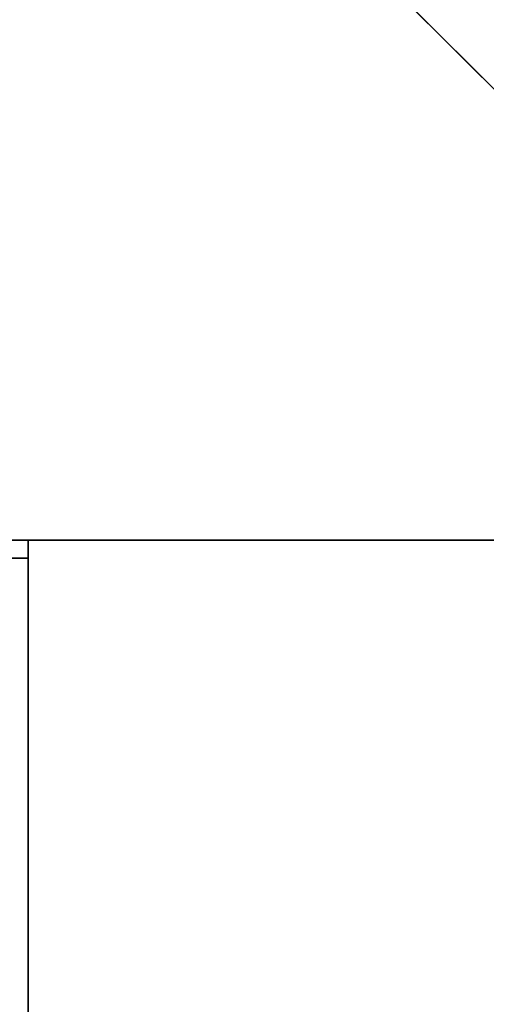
# Model space of a CAD drawing. Header units: millimetres. Extents: x -4098 to 12401, y -1536 to 11809.
# Tile 205 of 215: x 919 to 971, y 278 to 388. Entities that reach past the tile are written whole.
import ezdxf

# ---------------------------------------------------------------- set-up
doc = ezdxf.new("R2010")
doc.units = ezdxf.units.MM
for name, color, linetype, lineweight in [('Detail Dimensions', 4, 'Continuous', 35), ('Detail Dimensions @ 0.01', 4, 'Continuous', 35), ('Detail Dimensions @ 0.1', 4, 'Continuous', 35), ('Detail Dimensions @ 0.125', 4, 'Continuous', 35), ('Detail Dimensions @ 0.25', 4, 'Continuous', 35), ('Detail Dimensions @ 0.5', 4, 'Continuous', 35), ('Detail Dimensions @ 1 (1)', 4, 'Continuous', 35), ('Detail Dimensions @ 1 (2)', 4, 'Continuous', 35), ('Detail Dimensions @ 10', 4, 'Continuous', 35), ('Detail Dimensions @ 100', 4, 'Continuous', 35), ('Detail Dimensions @ 12', 4, 'Continuous', 35), ('Detail Dimensions @ 128', 4, 'Continuous', 35), ('Detail Dimensions @ 1536', 4, 'Continuous', 35), ('Detail Dimensions @ 16 (1)', 4, 'Continuous', 35), ('Detail Dimensions @ 16 (2)', 4, 'Continuous', 35), ('Detail Dimensions @ 192', 4, 'Continuous', 35), ('Detail Dimensions @ 2 (1)', 4, 'Continuous', 35), ('Detail Dimensions @ 2 (2)', 4, 'Continuous', 35), ('Detail Dimensions @ 20', 4, 'Continuous', 35), ('Detail Dimensions @ 24', 4, 'Continuous', 35), ('Detail Dimensions @ 30', 4, 'Continuous', 35), ('Detail Dimensions @ 32', 4, 'Continuous', 35), ('Detail Dimensions @ 384', 4, 'Continuous', 35), ('Detail Dimensions @ 4 (1)', 4, 'Continuous', 35), ('Detail Dimensions @ 4 (2)', 4, 'Continuous', 35), ('Detail Dimensions @ 40', 4, 'Continuous', 35), ('Detail Dimensions @ 48', 4, 'Continuous', 35), ('Detail Dimensions @ 5', 4, 'Continuous', 35), ('Detail Dimensions @ 50', 4, 'Continuous', 35), ('Detail Dimensions @ 64', 4, 'Continuous', 35), ('Detail Dimensions @ 768', 4, 'Continuous', 35), ('Detail Dimensions @ 8 (1)', 4, 'Continuous', 35), ('Detail Dimensions @ 8 (2)', 4, 'Continuous', 35), ('Detail Dimensions @ 96', 4, 'Continuous', 35), ('Top Unit - End', 4, 'Continuous', 35), ('Top Unit - Top', 4, 'Continuous', 35)]:
    doc.layers.add(name, color=color, linetype=linetype, lineweight=lineweight)
doc.styles.add('Arial-2.000', font='txt', dxfattribs={"height": 2})
doc.dimstyles.new('Dim-Style 2', dxfattribs={"dimtxt": 0.18, "dimasz": 1, "dimexe": 0.5, "dimexo": 0, "dimgap": 1, "dimtad": 1, "dimdec": 0, "dimzin": 0, "dimdsep": 46, "dimtxsty": 'Arial-2.000', "dimblk": 'OBLIQUE', "dimcen": 0.09, "dimclrd": 4, "dimclre": 4, "dimclrt": 4, "dimadec": 0, "dimazin": 0, "dimtfac": 1, "dimtdec": 4, "dimtmove": 0, "dimatfit": 1, "dimfxl": 1, "dimfxlon": 1, "dimtolj": 1, "dimtzin": 0, "dimlwd": 35, "dimlwe": 35, "dimarcsym": 0})

# ---------------------------------------------------------------- blocks, each defined once
blk = doc.blocks.new('_Oblique')
at = {"color": 0, "linetype": 'ByBlock', "lineweight": -2}
blk.add_line((-0.5, -0.5), (0.5, 0.5), dxfattribs=at)
blk = doc.blocks.new('*D35')
at = {"layer": 'Defpoints', "color": 0}
for p in [(920, 330), (1022.58, 330), (920, 0)]:
    blk.add_point(p, dxfattribs=at)
at = {"layer": 'Detail Dimensions', "color": 4, "linetype": 'Continuous', "lineweight": 35}
for p, q in [((1021.58, 330), (1023.08, 330)), ((1022.58, 0), (1022.58, 330)), ((1021.58, 0), (1023.08, 0))]:
    blk.add_line(p, q, dxfattribs=at)
at = {"layer": 'Detail Dimensions', "color": 4, "lineweight": 35}
for p, rotation in [((1022.58, 330), 90), ((1022.58, 0), 270)]:
    blk.add_blockref('_Oblique', p, dxfattribs=dict(at, rotation=rotation))
at = {"layer": 'Detail Dimensions', "color": 4, "insert": (1020.56, 165), "char_height": 2, "attachment_point": 5, "rotation": 90, "style": 'Arial-2.000'}
blk.add_mtext('\\A1;330', dxfattribs=at)
blk = doc.blocks.new('*D36')
at = {"layer": 'Defpoints', "color": 0}
for p in [(920, 330), (1022.58, 330), (920, 0)]:
    blk.add_point(p, dxfattribs=at)
at = {"layer": 'Detail Dimensions', "color": 4, "linetype": 'Continuous', "lineweight": 35}
for p, q in [((1010.58, 330), (1028.58, 330)), ((1022.58, 0), (1022.58, 330)), ((1010.58, 0), (1028.58, 0))]:
    blk.add_line(p, q, dxfattribs=at)
at = {"layer": 'Detail Dimensions', "color": 4, "lineweight": 35, "xscale": 12, "yscale": 12, "zscale": 12}
for p, rotation in [((1022.58, 330), 90), ((1022.58, 0), 270)]:
    blk.add_blockref('_Oblique', p, dxfattribs=dict(at, rotation=rotation))
at = {"layer": 'Detail Dimensions', "color": 4, "insert": (998.33, 165), "char_height": 24, "attachment_point": 5, "rotation": 90, "style": 'Arial-2.000'}
blk.add_mtext('\\A1;330', dxfattribs=at)
blk = doc.blocks.new('*D37')
at = {"layer": 'Defpoints', "color": 0}
for p in [(920, 330), (1022.58, 330), (920, 0)]:
    blk.add_point(p, dxfattribs=at)
at = {"layer": 'Detail Dimensions', "color": 4, "linetype": 'Continuous', "lineweight": 35}
for p, q in [((1021.58, 330), (1023.08, 330)), ((1022.58, 0), (1022.58, 330)), ((1021.58, 0), (1023.08, 0))]:
    blk.add_line(p, q, dxfattribs=at)
at = {"layer": 'Detail Dimensions', "color": 4, "lineweight": 35}
for p, rotation in [((1022.58, 330), 90), ((1022.58, 0), 270)]:
    blk.add_blockref('_Oblique', p, dxfattribs=dict(at, rotation=rotation))
at = {"layer": 'Detail Dimensions', "color": 4, "insert": (1020.56, 165), "char_height": 2, "attachment_point": 5, "rotation": 90, "style": 'Arial-2.000'}
blk.add_mtext('\\A1;330', dxfattribs=at)
blk = doc.blocks.new('*D38')
at = {"layer": 'Defpoints', "color": 0}
for p in [(920, 330), (1022.58, 330), (920, 0)]:
    blk.add_point(p, dxfattribs=at)
at = {"layer": 'Detail Dimensions', "color": 4, "linetype": 'Continuous', "lineweight": 35}
for p, q in [((1014.58, 330), (1026.58, 330)), ((1022.58, 0), (1022.58, 330)), ((1014.58, 0), (1026.58, 0))]:
    blk.add_line(p, q, dxfattribs=at)
at = {"layer": 'Detail Dimensions', "color": 4, "lineweight": 35, "xscale": 8, "yscale": 8, "zscale": 8}
for p, rotation in [((1022.58, 330), 90), ((1022.58, 0), 270)]:
    blk.add_blockref('_Oblique', p, dxfattribs=dict(at, rotation=rotation))
at = {"layer": 'Detail Dimensions', "color": 4, "insert": (1006.41, 165), "char_height": 16, "attachment_point": 5, "rotation": 90, "style": 'Arial-2.000'}
blk.add_mtext('\\A1;330', dxfattribs=at)
blk = doc.blocks.new('*D39')
at = {"layer": 'Defpoints', "color": 0}
for p in [(920, 330), (1022.58, 330), (920, 0)]:
    blk.add_point(p, dxfattribs=at)
at = {"layer": 'Detail Dimensions', "color": 4, "linetype": 'Continuous', "lineweight": 35}
for p, q in [((1022.58, 330), (1022.58, 11702.54)), ((920, 330), (1790.58, 330)), ((1022.58, 0), (1022.58, 330)), ((920, 0), (1790.58, 0)), ((1022.58, 0), (1022.58, -1536))]:
    blk.add_line(p, q, dxfattribs=at)
at = {"layer": 'Detail Dimensions', "color": 4, "lineweight": 35, "xscale": 1536, "yscale": 1536, "zscale": 1536}
for p, rotation in [((1022.58, 330), 270), ((1022.58, 0), 90)]:
    blk.add_blockref('_Oblique', p, dxfattribs=dict(at, rotation=rotation))
at = {"layer": 'Detail Dimensions', "color": 4, "insert": (-2081.67, 8320.27), "char_height": 3072, "attachment_point": 5, "rotation": 90, "style": 'Arial-2.000'}
blk.add_mtext('\\A1;330', dxfattribs=at)
blk = doc.blocks.new('*D40')
at = {"layer": 'Defpoints', "color": 0}
for p in [(920, 330), (1022.58, 330), (920, 0)]:
    blk.add_point(p, dxfattribs=at)
at = {"layer": 'Detail Dimensions', "color": 4, "linetype": 'Continuous', "lineweight": 35}
for p, q in [((1022.58, 330), (1022.58, 1751.57)), ((920, 330), (1118.58, 330)), ((1022.58, 0), (1022.58, 330)), ((920, 0), (1118.58, 0)), ((1022.58, 0), (1022.58, -192))]:
    blk.add_line(p, q, dxfattribs=at)
at = {"layer": 'Detail Dimensions', "color": 4, "lineweight": 35, "xscale": 192, "yscale": 192, "zscale": 192}
for p, rotation in [((1022.58, 330), 270), ((1022.58, 0), 90)]:
    blk.add_blockref('_Oblique', p, dxfattribs=dict(at, rotation=rotation))
at = {"layer": 'Detail Dimensions', "color": 4, "insert": (634.55, 1328.78), "char_height": 384, "attachment_point": 5, "rotation": 90, "style": 'Arial-2.000'}
blk.add_mtext('\\A1;330', dxfattribs=at)
blk = doc.blocks.new('*D41')
at = {"layer": 'Defpoints', "color": 0}
for p in [(920, 330), (1022.58, 330), (920, 0)]:
    blk.add_point(p, dxfattribs=at)
at = {"layer": 'Detail Dimensions', "color": 4, "linetype": 'Continuous', "lineweight": 35}
for p, q in [((998.58, 330), (1034.58, 330)), ((1022.58, 0), (1022.58, 330)), ((998.58, 0), (1034.58, 0))]:
    blk.add_line(p, q, dxfattribs=at)
at = {"layer": 'Detail Dimensions', "color": 4, "lineweight": 35, "xscale": 24, "yscale": 24, "zscale": 24}
for p, rotation in [((1022.58, 330), 90), ((1022.58, 0), 270)]:
    blk.add_blockref('_Oblique', p, dxfattribs=dict(at, rotation=rotation))
at = {"layer": 'Detail Dimensions', "color": 4, "insert": (974.08, 165), "char_height": 48, "attachment_point": 5, "rotation": 90, "style": 'Arial-2.000'}
blk.add_mtext('\\A1;330', dxfattribs=at)
blk = doc.blocks.new('*D42')
at = {"layer": 'Defpoints', "color": 0}
for p in [(920, 330), (1022.58, 330), (920, 0)]:
    blk.add_point(p, dxfattribs=at)
at = {"layer": 'Detail Dimensions', "color": 4, "linetype": 'Continuous', "lineweight": 35}
for p, q in [((1022.58, 330), (1022.58, 3173.14)), ((920, 330), (1214.58, 330)), ((1022.58, 0), (1022.58, 330)), ((920, 0), (1214.58, 0)), ((1022.58, 0), (1022.58, -384))]:
    blk.add_line(p, q, dxfattribs=at)
at = {"layer": 'Detail Dimensions', "color": 4, "lineweight": 35, "xscale": 384, "yscale": 384, "zscale": 384}
for p, rotation in [((1022.58, 330), 270), ((1022.58, 0), 90)]:
    blk.add_blockref('_Oblique', p, dxfattribs=dict(at, rotation=rotation))
at = {"layer": 'Detail Dimensions', "color": 4, "insert": (246.52, 2327.57), "char_height": 768, "attachment_point": 5, "rotation": 90, "style": 'Arial-2.000'}
blk.add_mtext('\\A1;330', dxfattribs=at)
blk = doc.blocks.new('*D43')
at = {"layer": 'Defpoints', "color": 0}
for p in [(920, 330), (1022.58, 330), (920, 0)]:
    blk.add_point(p, dxfattribs=at)
at = {"layer": 'Detail Dimensions', "color": 4, "linetype": 'Continuous', "lineweight": 35}
for p, q in [((974.58, 330), (1046.58, 330)), ((1022.58, 0), (1022.58, 330)), ((974.58, 0), (1046.58, 0))]:
    blk.add_line(p, q, dxfattribs=at)
at = {"layer": 'Detail Dimensions', "color": 4, "lineweight": 35, "xscale": 48, "yscale": 48, "zscale": 48}
for p, rotation in [((1022.58, 330), 90), ((1022.58, 0), 270)]:
    blk.add_blockref('_Oblique', p, dxfattribs=dict(at, rotation=rotation))
at = {"layer": 'Detail Dimensions', "color": 4, "insert": (925.57, 165), "char_height": 96, "attachment_point": 5, "rotation": 90, "style": 'Arial-2.000'}
blk.add_mtext('\\A1;330', dxfattribs=at)
blk = doc.blocks.new('*D44')
at = {"layer": 'Defpoints', "color": 0}
for p in [(920, 330), (1022.58, 330), (920, 0)]:
    blk.add_point(p, dxfattribs=at)
at = {"layer": 'Detail Dimensions', "color": 4, "linetype": 'Continuous', "lineweight": 35}
for p, q in [((1022.58, 330), (1022.58, 6016.27)), ((920, 330), (1406.58, 330)), ((1022.58, 0), (1022.58, 330)), ((920, 0), (1406.58, 0)), ((1022.58, 0), (1022.58, -768))]:
    blk.add_line(p, q, dxfattribs=at)
at = {"layer": 'Detail Dimensions', "color": 4, "lineweight": 35, "xscale": 768, "yscale": 768, "zscale": 768}
for p, rotation in [((1022.58, 330), 270), ((1022.58, 0), 90)]:
    blk.add_blockref('_Oblique', p, dxfattribs=dict(at, rotation=rotation))
at = {"layer": 'Detail Dimensions', "color": 4, "insert": (-529.55, 4325.14), "char_height": 1536, "attachment_point": 5, "rotation": 90, "style": 'Arial-2.000'}
blk.add_mtext('\\A1;330', dxfattribs=at)
blk = doc.blocks.new('*D45')
at = {"layer": 'Defpoints', "color": 0}
for p in [(920, 330), (1022.58, 330), (920, 0)]:
    blk.add_point(p, dxfattribs=at)
at = {"layer": 'Detail Dimensions', "color": 4, "linetype": 'Continuous', "lineweight": 35}
for p, q in [((1022.58, 330), (1022.58, 1040.78)), ((926.58, 330), (1070.58, 330)), ((1022.58, 0), (1022.58, 330)), ((926.58, 0), (1070.58, 0)), ((1022.58, 0), (1022.58, -96))]:
    blk.add_line(p, q, dxfattribs=at)
at = {"layer": 'Detail Dimensions', "color": 4, "lineweight": 35, "xscale": 96, "yscale": 96, "zscale": 96}
for p, rotation in [((1022.58, 330), 270), ((1022.58, 0), 90)]:
    blk.add_blockref('_Oblique', p, dxfattribs=dict(at, rotation=rotation))
at = {"layer": 'Detail Dimensions', "color": 4, "insert": (828.57, 829.39), "char_height": 192, "attachment_point": 5, "rotation": 90, "style": 'Arial-2.000'}
blk.add_mtext('\\A1;330', dxfattribs=at)
blk = doc.blocks.new('*D46')
at = {"layer": 'Defpoints', "color": 0}
for p in [(920, 330), (1022.58, 330), (920, 0)]:
    blk.add_point(p, dxfattribs=at)
at = {"layer": 'Detail Dimensions', "color": 4, "linetype": 'Continuous', "lineweight": 35}
for p, q in [((1022.57, 330), (1022.59, 330)), ((1022.58, 0), (1022.58, 330)), ((1022.57, 0), (1022.59, 0))]:
    blk.add_line(p, q, dxfattribs=at)
at = {"layer": 'Detail Dimensions', "color": 4, "lineweight": 35, "xscale": 0.01, "yscale": 0.01, "zscale": 0.01}
for p, rotation in [((1022.58, 330), 90), ((1022.58, 0), 270)]:
    blk.add_blockref('_Oblique', p, dxfattribs=dict(at, rotation=rotation))
at = {"layer": 'Detail Dimensions', "color": 4, "insert": (1022.56, 165), "char_height": 0.02, "attachment_point": 5, "rotation": 90, "style": 'Arial-2.000'}
blk.add_mtext('\\A1;330', dxfattribs=at)
blk = doc.blocks.new('*D47')
at = {"layer": 'Defpoints', "color": 0}
for p in [(920, 330), (1022.58, 330), (920, 0)]:
    blk.add_point(p, dxfattribs=at)
at = {"layer": 'Detail Dimensions', "color": 4, "linetype": 'Continuous', "lineweight": 35}
for p, q in [((1022.48, 330), (1022.63, 330)), ((1022.58, 0), (1022.58, 330)), ((1022.48, 0), (1022.63, 0))]:
    blk.add_line(p, q, dxfattribs=at)
at = {"layer": 'Detail Dimensions', "color": 4, "lineweight": 35, "xscale": 0.1, "yscale": 0.1, "zscale": 0.1}
for p, rotation in [((1022.58, 330), 90), ((1022.58, 0), 270)]:
    blk.add_blockref('_Oblique', p, dxfattribs=dict(at, rotation=rotation))
at = {"layer": 'Detail Dimensions', "color": 4, "insert": (1022.38, 165), "char_height": 0.2, "attachment_point": 5, "rotation": 90, "style": 'Arial-2.000'}
blk.add_mtext('\\A1;330', dxfattribs=at)
blk = doc.blocks.new('*D48')
at = {"layer": 'Defpoints', "color": 0}
for p in [(920, 330), (1022.58, 330), (920, 0)]:
    blk.add_point(p, dxfattribs=at)
at = {"layer": 'Detail Dimensions', "color": 4, "linetype": 'Continuous', "lineweight": 35}
for p, q in [((1012.58, 330), (1027.58, 330)), ((1022.58, 0), (1022.58, 330)), ((1012.58, 0), (1027.58, 0))]:
    blk.add_line(p, q, dxfattribs=at)
at = {"layer": 'Detail Dimensions', "color": 4, "lineweight": 35, "xscale": 10, "yscale": 10, "zscale": 10}
for p, rotation in [((1022.58, 330), 90), ((1022.58, 0), 270)]:
    blk.add_blockref('_Oblique', p, dxfattribs=dict(at, rotation=rotation))
at = {"layer": 'Detail Dimensions', "color": 4, "insert": (1002.37, 165), "char_height": 20, "attachment_point": 5, "rotation": 90, "style": 'Arial-2.000'}
blk.add_mtext('\\A1;330', dxfattribs=at)
blk = doc.blocks.new('*D49')
at = {"layer": 'Defpoints', "color": 0}
for p in [(920, 330), (1022.58, 330), (920, 0)]:
    blk.add_point(p, dxfattribs=at)
at = {"layer": 'Detail Dimensions', "color": 4, "linetype": 'Continuous', "lineweight": 35}
for p, q in [((1022.58, 330), (1022.58, 1070.4)), ((922.58, 330), (1072.58, 330)), ((1022.58, 0), (1022.58, 330)), ((922.58, 0), (1072.58, 0)), ((1022.58, 0), (1022.58, -100))]:
    blk.add_line(p, q, dxfattribs=at)
at = {"layer": 'Detail Dimensions', "color": 4, "lineweight": 35, "xscale": 100, "yscale": 100, "zscale": 100}
for p, rotation in [((1022.58, 330), 270), ((1022.58, 0), 90)]:
    blk.add_blockref('_Oblique', p, dxfattribs=dict(at, rotation=rotation))
at = {"layer": 'Detail Dimensions', "color": 4, "insert": (820.48, 850.2), "char_height": 200, "attachment_point": 5, "rotation": 90, "style": 'Arial-2.000'}
blk.add_mtext('\\A1;330', dxfattribs=at)
blk = doc.blocks.new('*D50')
at = {"layer": 'Defpoints', "color": 0}
for p in [(920, 330), (1022.58, 330), (920, 0)]:
    blk.add_point(p, dxfattribs=at)
at = {"layer": 'Detail Dimensions', "color": 4, "linetype": 'Continuous', "lineweight": 35}
for p, q in [((1006.58, 330), (1030.58, 330)), ((1022.58, 0), (1022.58, 330)), ((1006.58, 0), (1030.58, 0))]:
    blk.add_line(p, q, dxfattribs=at)
at = {"layer": 'Detail Dimensions', "color": 4, "lineweight": 35, "xscale": 16, "yscale": 16, "zscale": 16}
for p, rotation in [((1022.58, 330), 90), ((1022.58, 0), 270)]:
    blk.add_blockref('_Oblique', p, dxfattribs=dict(at, rotation=rotation))
at = {"layer": 'Detail Dimensions', "color": 4, "insert": (990.25, 165), "char_height": 32, "attachment_point": 5, "rotation": 90, "style": 'Arial-2.000'}
blk.add_mtext('\\A1;330', dxfattribs=at)
blk = doc.blocks.new('*D51')
at = {"layer": 'Defpoints', "color": 0}
for p in [(920, 330), (1022.58, 330), (920, 0)]:
    blk.add_point(p, dxfattribs=at)
at = {"layer": 'Detail Dimensions', "color": 4, "linetype": 'Continuous', "lineweight": 35}
for p, q in [((1020.58, 330), (1023.58, 330)), ((1022.58, 0), (1022.58, 330)), ((1020.58, 0), (1023.58, 0))]:
    blk.add_line(p, q, dxfattribs=at)
at = {"layer": 'Detail Dimensions', "color": 4, "lineweight": 35, "xscale": 2, "yscale": 2, "zscale": 2}
for p, rotation in [((1022.58, 330), 90), ((1022.58, 0), 270)]:
    blk.add_blockref('_Oblique', p, dxfattribs=dict(at, rotation=rotation))
at = {"layer": 'Detail Dimensions', "color": 4, "insert": (1018.54, 165), "char_height": 4, "attachment_point": 5, "rotation": 90, "style": 'Arial-2.000'}
blk.add_mtext('\\A1;330', dxfattribs=at)
blk = doc.blocks.new('*D52')
at = {"layer": 'Defpoints', "color": 0}
for p in [(920, 330), (1022.58, 330), (920, 0)]:
    blk.add_point(p, dxfattribs=at)
at = {"layer": 'Detail Dimensions', "color": 4, "linetype": 'Continuous', "lineweight": 35}
for p, q in [((1002.58, 330), (1032.58, 330)), ((1022.58, 0), (1022.58, 330)), ((1002.58, 0), (1032.58, 0))]:
    blk.add_line(p, q, dxfattribs=at)
at = {"layer": 'Detail Dimensions', "color": 4, "lineweight": 35, "xscale": 20, "yscale": 20, "zscale": 20}
for p, rotation in [((1022.58, 330), 90), ((1022.58, 0), 270)]:
    blk.add_blockref('_Oblique', p, dxfattribs=dict(at, rotation=rotation))
at = {"layer": 'Detail Dimensions', "color": 4, "insert": (982.16, 165), "char_height": 40, "attachment_point": 5, "rotation": 90, "style": 'Arial-2.000'}
blk.add_mtext('\\A1;330', dxfattribs=at)
blk = doc.blocks.new('*D53')
at = {"layer": 'Defpoints', "color": 0}
for p in [(920, 330), (1022.58, 330), (920, 0)]:
    blk.add_point(p, dxfattribs=at)
at = {"layer": 'Detail Dimensions', "color": 4, "linetype": 'Continuous', "lineweight": 35}
for p, q in [((992.58, 330), (1037.58, 330)), ((1022.58, 0), (1022.58, 330)), ((992.58, 0), (1037.58, 0))]:
    blk.add_line(p, q, dxfattribs=at)
at = {"layer": 'Detail Dimensions', "color": 4, "lineweight": 35, "xscale": 30, "yscale": 30, "zscale": 30}
for p, rotation in [((1022.58, 330), 90), ((1022.58, 0), 270)]:
    blk.add_blockref('_Oblique', p, dxfattribs=dict(at, rotation=rotation))
at = {"layer": 'Detail Dimensions', "color": 4, "insert": (961.95, 165), "char_height": 60, "attachment_point": 5, "rotation": 90, "style": 'Arial-2.000'}
blk.add_mtext('\\A1;330', dxfattribs=at)
blk = doc.blocks.new('*D54')
at = {"layer": 'Defpoints', "color": 0}
for p in [(920, 330), (1022.58, 330), (920, 0)]:
    blk.add_point(p, dxfattribs=at)
at = {"layer": 'Detail Dimensions', "color": 4, "linetype": 'Continuous', "lineweight": 35}
for p, q in [((1018.58, 330), (1024.58, 330)), ((1022.58, 0), (1022.58, 330)), ((1018.58, 0), (1024.58, 0))]:
    blk.add_line(p, q, dxfattribs=at)
at = {"layer": 'Detail Dimensions', "color": 4, "lineweight": 35, "xscale": 4, "yscale": 4, "zscale": 4}
for p, rotation in [((1022.58, 330), 90), ((1022.58, 0), 270)]:
    blk.add_blockref('_Oblique', p, dxfattribs=dict(at, rotation=rotation))
at = {"layer": 'Detail Dimensions', "color": 4, "insert": (1014.5, 165), "char_height": 8, "attachment_point": 5, "rotation": 90, "style": 'Arial-2.000'}
blk.add_mtext('\\A1;330', dxfattribs=at)
blk = doc.blocks.new('*D55')
at = {"layer": 'Defpoints', "color": 0}
for p in [(920, 330), (1022.58, 330), (920, 0)]:
    blk.add_point(p, dxfattribs=at)
at = {"layer": 'Detail Dimensions', "color": 4, "linetype": 'Continuous', "lineweight": 35}
for p, q in [((982.58, 330), (1042.58, 330)), ((1022.58, 0), (1022.58, 330)), ((982.58, 0), (1042.58, 0))]:
    blk.add_line(p, q, dxfattribs=at)
at = {"layer": 'Detail Dimensions', "color": 4, "lineweight": 35, "xscale": 40, "yscale": 40, "zscale": 40}
for p, rotation in [((1022.58, 330), 90), ((1022.58, 0), 270)]:
    blk.add_blockref('_Oblique', p, dxfattribs=dict(at, rotation=rotation))
at = {"layer": 'Detail Dimensions', "color": 4, "insert": (941.74, 165), "char_height": 80, "attachment_point": 5, "rotation": 90, "style": 'Arial-2.000'}
blk.add_mtext('\\A1;330', dxfattribs=at)
blk = doc.blocks.new('*D56')
at = {"layer": 'Defpoints', "color": 0}
for p in [(920, 330), (1022.58, 330), (920, 0)]:
    blk.add_point(p, dxfattribs=at)
at = {"layer": 'Detail Dimensions', "color": 4, "linetype": 'Continuous', "lineweight": 35}
for p, q in [((1017.58, 330), (1025.08, 330)), ((1022.58, 0), (1022.58, 330)), ((1017.58, 0), (1025.08, 0))]:
    blk.add_line(p, q, dxfattribs=at)
at = {"layer": 'Detail Dimensions', "color": 4, "lineweight": 35, "xscale": 5, "yscale": 5, "zscale": 5}
for p, rotation in [((1022.58, 330), 90), ((1022.58, 0), 270)]:
    blk.add_blockref('_Oblique', p, dxfattribs=dict(at, rotation=rotation))
at = {"layer": 'Detail Dimensions', "color": 4, "insert": (1012.48, 165), "char_height": 10, "attachment_point": 5, "rotation": 90, "style": 'Arial-2.000'}
blk.add_mtext('\\A1;330', dxfattribs=at)
blk = doc.blocks.new('*D57')
at = {"layer": 'Defpoints', "color": 0}
for p in [(920, 330), (1022.58, 330), (920, 0)]:
    blk.add_point(p, dxfattribs=at)
at = {"layer": 'Detail Dimensions', "color": 4, "linetype": 'Continuous', "lineweight": 35}
for p, q in [((972.58, 330), (1047.58, 330)), ((1022.58, 0), (1022.58, 330)), ((972.58, 0), (1047.58, 0))]:
    blk.add_line(p, q, dxfattribs=at)
at = {"layer": 'Detail Dimensions', "color": 4, "lineweight": 35, "xscale": 50, "yscale": 50, "zscale": 50}
for p, rotation in [((1022.58, 330), 90), ((1022.58, 0), 270)]:
    blk.add_blockref('_Oblique', p, dxfattribs=dict(at, rotation=rotation))
at = {"layer": 'Detail Dimensions', "color": 4, "insert": (921.53, 165), "char_height": 100, "attachment_point": 5, "rotation": 90, "style": 'Arial-2.000'}
blk.add_mtext('\\A1;330', dxfattribs=at)
blk = doc.blocks.new('*D58')
at = {"layer": 'Defpoints', "color": 0}
for p in [(920, 330), (1022.58, 330), (920, 0)]:
    blk.add_point(p, dxfattribs=at)
at = {"layer": 'Detail Dimensions', "color": 4, "linetype": 'Continuous', "lineweight": 35}
for p, q in [((1014.58, 330), (1026.58, 330)), ((1022.58, 0), (1022.58, 330)), ((1014.58, 0), (1026.58, 0))]:
    blk.add_line(p, q, dxfattribs=at)
at = {"layer": 'Detail Dimensions', "color": 4, "lineweight": 35, "xscale": 8, "yscale": 8, "zscale": 8}
for p, rotation in [((1022.58, 330), 90), ((1022.58, 0), 270)]:
    blk.add_blockref('_Oblique', p, dxfattribs=dict(at, rotation=rotation))
at = {"layer": 'Detail Dimensions', "color": 4, "insert": (1006.41, 165), "char_height": 16, "attachment_point": 5, "rotation": 90, "style": 'Arial-2.000'}
blk.add_mtext('\\A1;330', dxfattribs=at)
blk = doc.blocks.new('*D59')
at = {"layer": 'Defpoints', "color": 0}
for p in [(920, 330), (1022.58, 330), (920, 0)]:
    blk.add_point(p, dxfattribs=at)
at = {"layer": 'Detail Dimensions', "color": 4, "linetype": 'Continuous', "lineweight": 35}
for p, q in [((1022.08, 330), (1022.83, 330)), ((1022.58, 0), (1022.58, 330)), ((1022.08, 0), (1022.83, 0))]:
    blk.add_line(p, q, dxfattribs=at)
at = {"layer": 'Detail Dimensions', "color": 4, "lineweight": 35, "xscale": 0.5, "yscale": 0.5, "zscale": 0.5}
for p, rotation in [((1022.58, 330), 90), ((1022.58, 0), 270)]:
    blk.add_blockref('_Oblique', p, dxfattribs=dict(at, rotation=rotation))
at = {"layer": 'Detail Dimensions', "color": 4, "insert": (1021.57, 165), "char_height": 1, "attachment_point": 5, "rotation": 90, "style": 'Arial-2.000'}
blk.add_mtext('\\A1;330', dxfattribs=at)
blk = doc.blocks.new('*D60')
at = {"layer": 'Defpoints', "color": 0}
for p in [(920, 330), (1022.58, 330), (920, 0)]:
    blk.add_point(p, dxfattribs=at)
at = {"layer": 'Detail Dimensions', "color": 4, "linetype": 'Continuous', "lineweight": 35}
for p, q in [((1018.58, 330), (1024.58, 330)), ((1022.58, 0), (1022.58, 330)), ((1018.58, 0), (1024.58, 0))]:
    blk.add_line(p, q, dxfattribs=at)
at = {"layer": 'Detail Dimensions', "color": 4, "lineweight": 35, "xscale": 4, "yscale": 4, "zscale": 4}
for p, rotation in [((1022.58, 330), 90), ((1022.58, 0), 270)]:
    blk.add_blockref('_Oblique', p, dxfattribs=dict(at, rotation=rotation))
at = {"layer": 'Detail Dimensions', "color": 4, "insert": (1014.5, 165), "char_height": 8, "attachment_point": 5, "rotation": 90, "style": 'Arial-2.000'}
blk.add_mtext('\\A1;330', dxfattribs=at)
blk = doc.blocks.new('*D61')
at = {"layer": 'Defpoints', "color": 0}
for p in [(920, 330), (1022.58, 330), (920, 0)]:
    blk.add_point(p, dxfattribs=at)
at = {"layer": 'Detail Dimensions', "color": 4, "linetype": 'Continuous', "lineweight": 35}
for p, q in [((1022.58, 330), (1022.58, 803.86)), ((958.58, 330), (1054.58, 330)), ((1022.58, 0), (1022.58, 330)), ((958.58, 0), (1054.58, 0)), ((1022.58, 0), (1022.58, -64))]:
    blk.add_line(p, q, dxfattribs=at)
at = {"layer": 'Detail Dimensions', "color": 4, "lineweight": 35, "xscale": 64, "yscale": 64, "zscale": 64}
for p, rotation in [((1022.58, 330), 270), ((1022.58, 0), 90)]:
    blk.add_blockref('_Oblique', p, dxfattribs=dict(at, rotation=rotation))
at = {"layer": 'Detail Dimensions', "color": 4, "insert": (893.24, 662.93), "char_height": 128, "attachment_point": 5, "rotation": 90, "style": 'Arial-2.000'}
blk.add_mtext('\\A1;330', dxfattribs=at)
blk = doc.blocks.new('*D62')
at = {"layer": 'Defpoints', "color": 0}
for p in [(920, 330), (1022.58, 330), (920, 0)]:
    blk.add_point(p, dxfattribs=at)
at = {"layer": 'Detail Dimensions', "color": 4, "linetype": 'Continuous', "lineweight": 35}
for p, q in [((1022.58, 330), (1022.58, 1277.71)), ((920, 330), (1086.58, 330)), ((1022.58, 0), (1022.58, 330)), ((920, 0), (1086.58, 0)), ((1022.58, 0), (1022.58, -128))]:
    blk.add_line(p, q, dxfattribs=at)
at = {"layer": 'Detail Dimensions', "color": 4, "lineweight": 35, "xscale": 128, "yscale": 128, "zscale": 128}
for p, rotation in [((1022.58, 330), 270), ((1022.58, 0), 90)]:
    blk.add_blockref('_Oblique', p, dxfattribs=dict(at, rotation=rotation))
at = {"layer": 'Detail Dimensions', "color": 4, "insert": (763.89, 995.86), "char_height": 256, "attachment_point": 5, "rotation": 90, "style": 'Arial-2.000'}
blk.add_mtext('\\A1;330', dxfattribs=at)
blk = doc.blocks.new('*D63')
at = {"layer": 'Defpoints', "color": 0}
for p in [(920, 330), (1022.58, 330), (920, 0)]:
    blk.add_point(p, dxfattribs=at)
at = {"layer": 'Detail Dimensions', "color": 4, "linetype": 'Continuous', "lineweight": 35}
for p, q in [((1006.58, 330), (1030.58, 330)), ((1022.58, 0), (1022.58, 330)), ((1006.58, 0), (1030.58, 0))]:
    blk.add_line(p, q, dxfattribs=at)
at = {"layer": 'Detail Dimensions', "color": 4, "lineweight": 35, "xscale": 16, "yscale": 16, "zscale": 16}
for p, rotation in [((1022.58, 330), 90), ((1022.58, 0), 270)]:
    blk.add_blockref('_Oblique', p, dxfattribs=dict(at, rotation=rotation))
at = {"layer": 'Detail Dimensions', "color": 4, "insert": (990.25, 165), "char_height": 32, "attachment_point": 5, "rotation": 90, "style": 'Arial-2.000'}
blk.add_mtext('\\A1;330', dxfattribs=at)
blk = doc.blocks.new('*D64')
at = {"layer": 'Defpoints', "color": 0}
for p in [(920, 330), (1022.58, 330), (920, 0)]:
    blk.add_point(p, dxfattribs=at)
at = {"layer": 'Detail Dimensions', "color": 4, "linetype": 'Continuous', "lineweight": 35}
for p, q in [((990.58, 330), (1038.58, 330)), ((1022.58, 0), (1022.58, 330)), ((990.58, 0), (1038.58, 0))]:
    blk.add_line(p, q, dxfattribs=at)
at = {"layer": 'Detail Dimensions', "color": 4, "lineweight": 35, "xscale": 32, "yscale": 32, "zscale": 32}
for p, rotation in [((1022.58, 330), 90), ((1022.58, 0), 270)]:
    blk.add_blockref('_Oblique', p, dxfattribs=dict(at, rotation=rotation))
at = {"layer": 'Detail Dimensions', "color": 4, "insert": (957.91, 165), "char_height": 64, "attachment_point": 5, "rotation": 90, "style": 'Arial-2.000'}
blk.add_mtext('\\A1;330', dxfattribs=at)
blk = doc.blocks.new('*D65')
at = {"layer": 'Defpoints', "color": 0}
for p in [(920, 330), (1022.58, 330), (920, 0)]:
    blk.add_point(p, dxfattribs=at)
at = {"layer": 'Detail Dimensions', "color": 4, "linetype": 'Continuous', "lineweight": 35}
for p, q in [((1022.33, 330), (1022.71, 330)), ((1022.58, 0), (1022.58, 330)), ((1022.33, 0), (1022.71, 0))]:
    blk.add_line(p, q, dxfattribs=at)
at = {"layer": 'Detail Dimensions', "color": 4, "lineweight": 35, "xscale": 0.25, "yscale": 0.25, "zscale": 0.25}
for p, rotation in [((1022.58, 330), 90), ((1022.58, 0), 270)]:
    blk.add_blockref('_Oblique', p, dxfattribs=dict(at, rotation=rotation))
at = {"layer": 'Detail Dimensions', "color": 4, "insert": (1022.08, 165), "char_height": 0.5, "attachment_point": 5, "rotation": 90, "style": 'Arial-2.000'}
blk.add_mtext('\\A1;330', dxfattribs=at)
blk = doc.blocks.new('*D66')
at = {"layer": 'Defpoints', "color": 0}
for p in [(920, 330), (1022.58, 330), (920, 0)]:
    blk.add_point(p, dxfattribs=at)
at = {"layer": 'Detail Dimensions', "color": 4, "linetype": 'Continuous', "lineweight": 35}
for p, q in [((1020.58, 330), (1023.58, 330)), ((1022.58, 0), (1022.58, 330)), ((1020.58, 0), (1023.58, 0))]:
    blk.add_line(p, q, dxfattribs=at)
at = {"layer": 'Detail Dimensions', "color": 4, "lineweight": 35, "xscale": 2, "yscale": 2, "zscale": 2}
for p, rotation in [((1022.58, 330), 90), ((1022.58, 0), 270)]:
    blk.add_blockref('_Oblique', p, dxfattribs=dict(at, rotation=rotation))
at = {"layer": 'Detail Dimensions', "color": 4, "insert": (1018.54, 165), "char_height": 4, "attachment_point": 5, "rotation": 90, "style": 'Arial-2.000'}
blk.add_mtext('\\A1;330', dxfattribs=at)
blk = doc.blocks.new('*D67')
at = {"layer": 'Defpoints', "color": 0}
for p in [(920, 330), (1022.58, 330), (920, 0)]:
    blk.add_point(p, dxfattribs=at)
at = {"layer": 'Detail Dimensions', "color": 4, "linetype": 'Continuous', "lineweight": 35}
for p, q in [((1022.46, 330), (1022.65, 330)), ((1022.58, 0), (1022.58, 330)), ((1022.46, 0), (1022.65, 0))]:
    blk.add_line(p, q, dxfattribs=at)
at = {"layer": 'Detail Dimensions', "color": 4, "lineweight": 35, "xscale": 0.125, "yscale": 0.125, "zscale": 0.125}
for p, rotation in [((1022.58, 330), 90), ((1022.58, 0), 270)]:
    blk.add_blockref('_Oblique', p, dxfattribs=dict(at, rotation=rotation))
at = {"layer": 'Detail Dimensions', "color": 4, "insert": (1022.33, 165), "char_height": 0.25, "attachment_point": 5, "rotation": 90, "style": 'Arial-2.000'}
blk.add_mtext('\\A1;330', dxfattribs=at)
blk = doc.blocks.new('*U69')
at = {"layer": 'Detail Dimensions @ 0.01'}
dim = blk.add_linear_dim(base=(1022.58, 330), p1=(920, 0), p2=(920, 330), angle=90, dimstyle='Dim-Style 2', override={"dimscale": 0.01}, dxfattribs=at)
dim.commit()
dim.dimension.update_dxf_attribs({"geometry": '*D46', "text_midpoint": (1022.56, 165)})
at = {"layer": 'Detail Dimensions @ 0.1'}
dim = blk.add_linear_dim(base=(1022.58, 330), p1=(920, 0), p2=(920, 330), angle=90, dimstyle='Dim-Style 2', override={"dimscale": 0.1}, dxfattribs=at)
dim.commit()
dim.dimension.update_dxf_attribs({"geometry": '*D47', "text_midpoint": (1022.38, 165)})
at = {"layer": 'Detail Dimensions @ 0.125'}
dim = blk.add_linear_dim(base=(1022.58, 330), p1=(920, 0), p2=(920, 330), angle=90, dimstyle='Dim-Style 2', override={"dimscale": 0.125}, dxfattribs=at)
dim.commit()
dim.dimension.update_dxf_attribs({"geometry": '*D67', "text_midpoint": (1022.33, 165)})
at = {"layer": 'Detail Dimensions @ 0.25'}
dim = blk.add_linear_dim(base=(1022.58, 330), p1=(920, 0), p2=(920, 330), angle=90, dimstyle='Dim-Style 2', override={"dimscale": 0.25}, dxfattribs=at)
dim.commit()
dim.dimension.update_dxf_attribs({"geometry": '*D65', "text_midpoint": (1022.08, 165)})
at = {"layer": 'Detail Dimensions @ 0.5'}
dim = blk.add_linear_dim(base=(1022.58, 330), p1=(920, 0), p2=(920, 330), angle=90, dimstyle='Dim-Style 2', override={"dimscale": 0.5}, dxfattribs=at)
dim.commit()
dim.dimension.update_dxf_attribs({"geometry": '*D59', "text_midpoint": (1021.57, 165)})
at = {"layer": 'Detail Dimensions @ 1 (1)'}
dim = blk.add_linear_dim(base=(1022.58, 330), p1=(920, 0), p2=(920, 330), angle=90, dimstyle='Dim-Style 2', override={"dimscale": 1}, dxfattribs=at)
dim.commit()
dim.dimension.update_dxf_attribs({"geometry": '*D35', "text_midpoint": (1020.56, 165)})
dim = blk.add_linear_dim(base=(1022.58, 330), p1=(920, 0), p2=(920, 330), angle=90, dimstyle='Dim-Style 2', override={"dimscale": 1}, dxfattribs=at)
dim.commit()
dim.dimension.update_dxf_attribs({"geometry": '*D35', "text_midpoint": (1020.56, 165)})
at = {"layer": 'Detail Dimensions @ 1 (2)'}
dim = blk.add_linear_dim(base=(1022.58, 330), p1=(920, 0), p2=(920, 330), angle=90, dimstyle='Dim-Style 2', override={"dimscale": 1}, dxfattribs=at)
dim.commit()
dim.dimension.update_dxf_attribs({"geometry": '*D37', "text_midpoint": (1020.56, 165)})
at = {"layer": 'Detail Dimensions @ 10'}
dim = blk.add_linear_dim(base=(1022.58, 330), p1=(920, 0), p2=(920, 330), angle=90, dimstyle='Dim-Style 2', override={"dimscale": 10}, dxfattribs=at)
dim.commit()
dim.dimension.update_dxf_attribs({"geometry": '*D48', "text_midpoint": (1002.37, 165)})
at = {"layer": 'Detail Dimensions @ 100'}
dim = blk.add_linear_dim(base=(1022.58, 330), p1=(920, 0), p2=(920, 330), angle=90, dimstyle='Dim-Style 2', override={"dimscale": 100}, dxfattribs=at)
dim.commit()
dim.dimension.update_dxf_attribs({"geometry": '*D49', "text_midpoint": (820.48, 850.2)})
at = {"layer": 'Detail Dimensions @ 12'}
dim = blk.add_linear_dim(base=(1022.58, 330), p1=(920, 0), p2=(920, 330), angle=90, dimstyle='Dim-Style 2', override={"dimscale": 12}, dxfattribs=at)
dim.commit()
dim.dimension.update_dxf_attribs({"geometry": '*D36', "text_midpoint": (998.33, 165)})
at = {"layer": 'Detail Dimensions @ 128'}
dim = blk.add_linear_dim(base=(1022.58, 330), p1=(920, 0), p2=(920, 330), angle=90, dimstyle='Dim-Style 2', override={"dimscale": 128}, dxfattribs=at)
dim.commit()
dim.dimension.update_dxf_attribs({"geometry": '*D62', "text_midpoint": (763.89, 995.86)})
at = {"layer": 'Detail Dimensions @ 1536'}
dim = blk.add_linear_dim(base=(1022.58, 330), p1=(920, 0), p2=(920, 330), angle=90, dimstyle='Dim-Style 2', override={"dimscale": 1536}, dxfattribs=at)
dim.commit()
dim.dimension.update_dxf_attribs({"geometry": '*D39', "text_midpoint": (-2081.67, 8320.27)})
at = {"layer": 'Detail Dimensions @ 16 (1)'}
dim = blk.add_linear_dim(base=(1022.58, 330), p1=(920, 0), p2=(920, 330), angle=90, dimstyle='Dim-Style 2', override={"dimscale": 16}, dxfattribs=at)
dim.commit()
dim.dimension.update_dxf_attribs({"geometry": '*D50', "text_midpoint": (990.25, 165)})
at = {"layer": 'Detail Dimensions @ 16 (2)'}
dim = blk.add_linear_dim(base=(1022.58, 330), p1=(920, 0), p2=(920, 330), angle=90, dimstyle='Dim-Style 2', override={"dimscale": 16}, dxfattribs=at)
dim.commit()
dim.dimension.update_dxf_attribs({"geometry": '*D63', "text_midpoint": (990.25, 165)})
at = {"layer": 'Detail Dimensions @ 192'}
dim = blk.add_linear_dim(base=(1022.58, 330), p1=(920, 0), p2=(920, 330), angle=90, dimstyle='Dim-Style 2', override={"dimscale": 192}, dxfattribs=at)
dim.commit()
dim.dimension.update_dxf_attribs({"geometry": '*D40', "text_midpoint": (634.55, 1328.78)})
at = {"layer": 'Detail Dimensions @ 2 (1)'}
dim = blk.add_linear_dim(base=(1022.58, 330), p1=(920, 0), p2=(920, 330), angle=90, dimstyle='Dim-Style 2', override={"dimscale": 2}, dxfattribs=at)
dim.commit()
dim.dimension.update_dxf_attribs({"geometry": '*D51', "text_midpoint": (1018.54, 165)})
at = {"layer": 'Detail Dimensions @ 2 (2)'}
dim = blk.add_linear_dim(base=(1022.58, 330), p1=(920, 0), p2=(920, 330), angle=90, dimstyle='Dim-Style 2', override={"dimscale": 2}, dxfattribs=at)
dim.commit()
dim.dimension.update_dxf_attribs({"geometry": '*D66', "text_midpoint": (1018.54, 165)})
at = {"layer": 'Detail Dimensions @ 20'}
dim = blk.add_linear_dim(base=(1022.58, 330), p1=(920, 0), p2=(920, 330), angle=90, dimstyle='Dim-Style 2', override={"dimscale": 20}, dxfattribs=at)
dim.commit()
dim.dimension.update_dxf_attribs({"geometry": '*D52', "text_midpoint": (982.16, 165)})
at = {"layer": 'Detail Dimensions @ 24'}
dim = blk.add_linear_dim(base=(1022.58, 330), p1=(920, 0), p2=(920, 330), angle=90, dimstyle='Dim-Style 2', override={"dimscale": 24}, dxfattribs=at)
dim.commit()
dim.dimension.update_dxf_attribs({"geometry": '*D41', "text_midpoint": (974.08, 165)})
at = {"layer": 'Detail Dimensions @ 30'}
dim = blk.add_linear_dim(base=(1022.58, 330), p1=(920, 0), p2=(920, 330), angle=90, dimstyle='Dim-Style 2', override={"dimscale": 30}, dxfattribs=at)
dim.commit()
dim.dimension.update_dxf_attribs({"geometry": '*D53', "text_midpoint": (961.95, 165)})
at = {"layer": 'Detail Dimensions @ 32'}
dim = blk.add_linear_dim(base=(1022.58, 330), p1=(920, 0), p2=(920, 330), angle=90, dimstyle='Dim-Style 2', override={"dimscale": 32}, dxfattribs=at)
dim.commit()
dim.dimension.update_dxf_attribs({"geometry": '*D64', "text_midpoint": (957.91, 165)})
at = {"layer": 'Detail Dimensions @ 384'}
dim = blk.add_linear_dim(base=(1022.58, 330), p1=(920, 0), p2=(920, 330), angle=90, dimstyle='Dim-Style 2', override={"dimscale": 384}, dxfattribs=at)
dim.commit()
dim.dimension.update_dxf_attribs({"geometry": '*D42', "text_midpoint": (246.52, 2327.57)})
at = {"layer": 'Detail Dimensions @ 4 (1)'}
dim = blk.add_linear_dim(base=(1022.58, 330), p1=(920, 0), p2=(920, 330), angle=90, dimstyle='Dim-Style 2', override={"dimscale": 4}, dxfattribs=at)
dim.commit()
dim.dimension.update_dxf_attribs({"geometry": '*D54', "text_midpoint": (1014.5, 165)})
at = {"layer": 'Detail Dimensions @ 4 (2)'}
dim = blk.add_linear_dim(base=(1022.58, 330), p1=(920, 0), p2=(920, 330), angle=90, dimstyle='Dim-Style 2', override={"dimscale": 4}, dxfattribs=at)
dim.commit()
dim.dimension.update_dxf_attribs({"geometry": '*D60', "text_midpoint": (1014.5, 165)})
at = {"layer": 'Detail Dimensions @ 40'}
dim = blk.add_linear_dim(base=(1022.58, 330), p1=(920, 0), p2=(920, 330), angle=90, dimstyle='Dim-Style 2', override={"dimscale": 40}, dxfattribs=at)
dim.commit()
dim.dimension.update_dxf_attribs({"geometry": '*D55', "text_midpoint": (941.74, 165)})
at = {"layer": 'Detail Dimensions @ 48'}
dim = blk.add_linear_dim(base=(1022.58, 330), p1=(920, 0), p2=(920, 330), angle=90, dimstyle='Dim-Style 2', override={"dimscale": 48}, dxfattribs=at)
dim.commit()
dim.dimension.update_dxf_attribs({"geometry": '*D43', "text_midpoint": (925.57, 165)})
at = {"layer": 'Detail Dimensions @ 5'}
dim = blk.add_linear_dim(base=(1022.58, 330), p1=(920, 0), p2=(920, 330), angle=90, dimstyle='Dim-Style 2', override={"dimscale": 5}, dxfattribs=at)
dim.commit()
dim.dimension.update_dxf_attribs({"geometry": '*D56', "text_midpoint": (1012.48, 165)})
at = {"layer": 'Detail Dimensions @ 50'}
dim = blk.add_linear_dim(base=(1022.58, 330), p1=(920, 0), p2=(920, 330), angle=90, dimstyle='Dim-Style 2', override={"dimscale": 50}, dxfattribs=at)
dim.commit()
dim.dimension.update_dxf_attribs({"geometry": '*D57', "text_midpoint": (921.53, 165)})
at = {"layer": 'Detail Dimensions @ 64'}
dim = blk.add_linear_dim(base=(1022.58, 330), p1=(920, 0), p2=(920, 330), angle=90, dimstyle='Dim-Style 2', override={"dimscale": 64}, dxfattribs=at)
dim.commit()
dim.dimension.update_dxf_attribs({"geometry": '*D61', "text_midpoint": (893.24, 662.93)})
at = {"layer": 'Detail Dimensions @ 768'}
dim = blk.add_linear_dim(base=(1022.58, 330), p1=(920, 0), p2=(920, 330), angle=90, dimstyle='Dim-Style 2', override={"dimscale": 768}, dxfattribs=at)
dim.commit()
dim.dimension.update_dxf_attribs({"geometry": '*D44', "text_midpoint": (-529.55, 4325.14)})
at = {"layer": 'Detail Dimensions @ 8 (1)'}
dim = blk.add_linear_dim(base=(1022.58, 330), p1=(920, 0), p2=(920, 330), angle=90, dimstyle='Dim-Style 2', override={"dimscale": 8}, dxfattribs=at)
dim.commit()
dim.dimension.update_dxf_attribs({"geometry": '*D38', "text_midpoint": (1006.41, 165)})
at = {"layer": 'Detail Dimensions @ 8 (2)'}
dim = blk.add_linear_dim(base=(1022.58, 330), p1=(920, 0), p2=(920, 330), angle=90, dimstyle='Dim-Style 2', override={"dimscale": 8}, dxfattribs=at)
dim.commit()
dim.dimension.update_dxf_attribs({"geometry": '*D58', "text_midpoint": (1006.41, 165)})
at = {"layer": 'Detail Dimensions @ 96'}
dim = blk.add_linear_dim(base=(1022.58, 330), p1=(920, 0), p2=(920, 330), angle=90, dimstyle='Dim-Style 2', override={"dimscale": 96}, dxfattribs=at)
dim.commit()
dim.dimension.update_dxf_attribs({"geometry": '*D45', "text_midpoint": (828.57, 829.39)})

msp = doc.modelspace()

# ---------------------------------------------------------------- block references
at = {"layer": 'Detail Dimensions'}
msp.add_blockref('*U69', (0, 0), dxfattribs=at)

# ---------------------------------------------------------------- meshes
at = {"layer": 'Top Unit - End', "color": 20, "lineweight": 35}
mesh = msp.add_polyface(dxfattribs=at)
corners = [(908, 1, 730), (920, 1, 730), (920, 328, 730), (908, 328, 730), (908, 1, 1788), (920, 1, 1788), (920, 328, 1788), (908, 328, 1788)]
mesh.append_faces([[corners[k] for k in face] for face in [(0, 1, 5, 4), (1, 2, 6, 5), (2, 3, 7, 6), (3, 0, 4, 7), (0, 3, 2, 1), (4, 5, 6, 7)]], dxfattribs={"color": 20})
at = {"layer": 'Top Unit - Top'}
mesh = msp.add_polyface(dxfattribs=at)
corners = [(0, 0, 1788), (920, 0, 1788), (920, 330, 1788), (0, 330, 1788), (0, 0, 1800), (920, 0, 1800), (920, 330, 1800), (0, 330, 1800)]
mesh.append_faces([[corners[k] for k in face] for face in [(0, 1, 5, 4), (1, 2, 6, 5), (2, 3, 7, 6), (3, 0, 4, 7), (0, 3, 2, 1), (4, 5, 6, 7)]])

doc.saveas('drawing.dxf')
